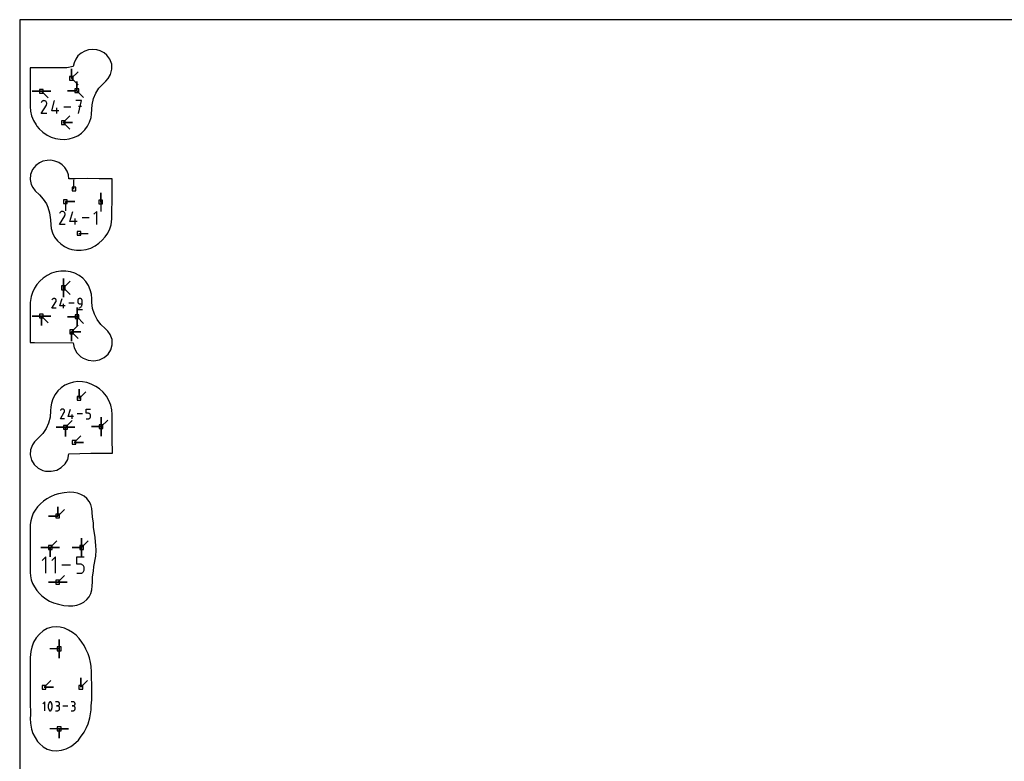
# Model space of a CAD drawing. Extents: x 0 to 600, y 0 to 900.
# Tile 56 of 56: x 0 to 150, y 787 to 900. Entities that reach past the tile are written whole.
import ezdxf

# ---------------------------------------------------------------- set-up
doc = ezdxf.new("R2010")
doc.units = 0

msp = doc.modelspace()

# ---------------------------------------------------------------- linework, layer by layer
at = {"layer": 'annotation', "color": 1}
for p, q in [((7.878694, 891.071264), (7.878694, 892.500014)), ((7.878694, 891.071264), (7.878694, 892.500014)), ((7.878694, 892.500014), (7.878694, 891.071264)), ((7.878694, 891.071264), (7.878694, 892.500014)), ((7.878694, 892.500014), (7.878694, 891.071264)), ((7.878694, 891.071264), (8.888973, 892.081542)), ((7.878694, 891.071264), (8.888973, 892.081542)), ((8.888973, 892.081542), (7.878694, 891.071264)), ((7.878694, 891.071264), (8.888973, 890.060985)), ((8.703661, 889.174354), (8.703661, 890.603104)), ((8.703661, 889.174354), (8.703661, 890.603104)), ((8.703661, 890.603104), (8.703661, 889.174354)), ((8.703661, 889.174354), (8.703661, 890.603104)), ((8.703661, 890.603104), (8.703661, 889.174354)), ((3.306875, 889.088392), (1.878125, 889.088392)), ((3.306875, 889.088392), (1.878125, 889.088392)), ((1.878125, 889.088392), (3.306875, 889.088392)), ((3.306875, 889.088392), (4.735625, 889.088392)), ((3.306875, 889.088392), (4.735625, 889.088392)), ((4.735625, 889.088392), (3.306875, 889.088392)), ((3.306875, 889.088392), (4.735625, 889.088392)), ((4.735625, 889.088392), (3.306875, 889.088392)), ((3.306875, 889.088392), (4.317154, 888.078114)), ((8.703661, 889.174354), (7.274911, 889.174354)), ((8.703661, 889.174354), (7.274911, 889.174354)), ((7.274911, 889.174354), (8.703661, 889.174354)), ((8.703661, 889.174354), (9.713939, 888.164075)), ((3.255949, 885.694858), (4.06583, 886.998662)), ((3.314735, 887.448899), (3.257187, 887.338506)), ((3.360404, 887.513658), (3.314735, 887.448899)), ((3.415196, 887.567717), (3.360404, 887.513658)), ((3.477446, 887.610643), (3.415196, 887.567717)), ((3.545487, 887.642003), (3.477446, 887.610643)), ((3.617651, 887.661364), (3.545487, 887.642003)), ((3.692274, 887.668292), (3.617651, 887.661364)), ((3.767688, 887.662356), (3.692274, 887.668292)), ((3.842227, 887.643122), (3.767688, 887.662356)), ((3.914225, 887.610157), (3.842227, 887.643122)), ((3.978619, 887.564431), (3.914225, 887.610157)), ((3.914225, 887.610157), (3.914225, 887.610157)), ((4.03246, 887.50956), (3.978619, 887.564431)), ((4.075268, 887.447226), (4.03246, 887.50956)), ((4.06583, 886.998662), (4.066798, 886.99986)), ((4.06583, 886.998662), (4.06583, 886.998662)), ((4.066798, 886.99986), (4.067727, 887.001069)), ((4.067727, 887.001069), (4.068622, 887.002297)), ((4.068622, 887.002297), (4.069489, 887.003556)), ((4.069489, 887.003556), (4.070335, 887.004856)), ((4.070335, 887.004856), (4.071166, 887.006207)), ((4.071166, 887.006207), (4.071987, 887.007619)), ((4.071987, 887.007619), (4.072805, 887.009102)), ((4.072805, 887.009102), (4.073627, 887.010667)), ((4.073627, 887.010667), (4.107067, 887.082465)), ((4.073627, 887.010667), (4.073627, 887.010667)), ((4.106565, 887.37911), (4.075268, 887.447226)), ((4.125872, 887.306894), (4.106565, 887.37911)), ((4.107067, 887.082465), (4.126602, 887.15689)), ((4.132711, 887.23226), (4.125872, 887.306894)), ((4.126602, 887.15689), (4.132711, 887.23226)), ((4.872612, 886.133601), (5.310225, 887.66834)), ((5.63992, 885.694874), (5.63992, 886.571337)), ((7.78767, 886.681607), (6.708613, 886.681607)), ((9.40505, 887.66834), (8.527473, 887.66834)), ((8.966323, 885.694874), (9.40505, 887.66834)), ((9.40505, 886.789525), (8.966323, 886.789525)), ((4.132413, 885.694858), (3.255949, 885.694858)), ((5.968377, 886.133601), (4.872612, 886.133601)), ((6.639022, 884.318142), (7.649301, 885.328421)), ((6.639022, 884.318142), (7.649301, 885.328421)), ((7.649301, 885.328421), (6.639022, 884.318142)), ((6.639022, 884.318142), (8.067772, 884.318142)), ((6.639022, 884.318142), (8.067772, 884.318142)), ((8.067772, 884.318142), (6.639022, 884.318142)), ((6.639022, 884.318142), (8.067772, 884.318142)), ((8.067772, 884.318142), (6.639022, 884.318142)), ((6.639022, 884.318142), (7.649301, 883.307863)), ((8.256788, 874.193207), (8.256788, 875.621957)), ((12.352409, 872.210135), (12.352409, 873.638885)), ((12.352409, 872.210135), (12.352409, 873.638885)), ((12.352409, 873.638885), (12.352409, 872.210135)), ((6.96, 872.283685), (8.38875, 872.283685)), ((6.96, 872.283685), (8.38875, 872.283685)), ((8.38875, 872.283685), (6.96, 872.283685)), ((6.96, 872.283685), (6.96, 870.854935)), ((12.352409, 872.210135), (12.352409, 870.781385)), ((6.044972, 868.816564), (6.854856, 870.120373)), ((6.103758, 870.570611), (6.046209, 870.460218)), ((6.149427, 870.635371), (6.103758, 870.570611)), ((6.20422, 870.68943), (6.149427, 870.635371)), ((6.26647, 870.732356), (6.20422, 870.68943)), ((6.33451, 870.763716), (6.26647, 870.732356)), ((6.406675, 870.783077), (6.33451, 870.763716)), ((6.481298, 870.790005), (6.406675, 870.783077)), ((6.556713, 870.784069), (6.481298, 870.790005)), ((6.631252, 870.764835), (6.556713, 870.784069)), ((6.70325, 870.73187), (6.631252, 870.764835)), ((6.767645, 870.686144), (6.70325, 870.73187)), ((6.70325, 870.73187), (6.70325, 870.73187)), ((6.821485, 870.631273), (6.767645, 870.686144)), ((6.864294, 870.568938), (6.821485, 870.631273)), ((6.854856, 870.120373), (6.855824, 870.121571)), ((6.854856, 870.120373), (6.854856, 870.120373)), ((6.855824, 870.121571), (6.856752, 870.12278)), ((6.856752, 870.12278), (6.857647, 870.124008)), ((6.857647, 870.124008), (6.858515, 870.125267)), ((6.858515, 870.125267), (6.859361, 870.126567)), ((6.859361, 870.126567), (6.860191, 870.127918)), ((6.860191, 870.127918), (6.861013, 870.12933)), ((6.861013, 870.12933), (6.861831, 870.130813)), ((6.861831, 870.130813), (6.862653, 870.132378)), ((6.862653, 870.132378), (6.896093, 870.204176)), ((6.862653, 870.132378), (6.862653, 870.132378)), ((6.895591, 870.500822), (6.864294, 870.568938)), ((6.914898, 870.428606), (6.895591, 870.500822)), ((6.896093, 870.204176), (6.915628, 870.278602)), ((6.921737, 870.353972), (6.914898, 870.428606)), ((6.915628, 870.278602), (6.921737, 870.353972)), ((7.66164, 869.255308), (8.099255, 870.790054)), ((11.755367, 870.790054), (11.316638, 870.351201)), ((11.755367, 868.81658), (11.755367, 870.790054)), ((6.921439, 868.816564), (6.044972, 868.816564)), ((8.757409, 869.255308), (7.66164, 869.255308)), ((8.428951, 868.81658), (8.428951, 869.693047)), ((10.576709, 869.803317), (9.497648, 869.803317)), ((9.020258, 867.439839), (10.449008, 867.439839)), ((6.661093, 859.146481), (6.661093, 860.57523)), ((6.661093, 859.146481), (6.661093, 860.57523)), ((6.661093, 860.57523), (6.661093, 859.146481)), ((6.661093, 859.146481), (6.661093, 860.57523)), ((6.661093, 860.57523), (6.661093, 859.146481)), ((6.661093, 859.146481), (6.661093, 860.57523)), ((6.661093, 860.57523), (6.661093, 859.146481)), ((6.661093, 859.146481), (7.671372, 860.156759)), ((6.661093, 859.146481), (7.671372, 860.156759)), ((7.671372, 860.156759), (6.661093, 859.146481)), ((6.661093, 859.146481), (6.661093, 857.717731)), ((6.661093, 859.146481), (6.661093, 857.717731)), ((6.661093, 857.717731), (6.661093, 859.146481)), ((6.661093, 859.146481), (6.661093, 857.717731)), ((6.661093, 857.717731), (6.661093, 859.146481)), ((6.661093, 859.146481), (7.671372, 858.136202)), ((4.911299, 856.054072), (5.517137, 857.029394)), ((4.955274, 857.366197), (4.912225, 857.283616)), ((4.989437, 857.414641), (4.955274, 857.366197)), ((5.030425, 857.45508), (4.989437, 857.414641)), ((5.076992, 857.487191), (5.030425, 857.45508)), ((5.12789, 857.51065), (5.076992, 857.487191)), ((5.181873, 857.525133), (5.12789, 857.51065)), ((5.237695, 857.530316), (5.181873, 857.525133)), ((5.294109, 857.525875), (5.237695, 857.530316)), ((5.349869, 857.511487), (5.294109, 857.525875)), ((5.403728, 857.486828), (5.349869, 857.511487)), ((5.451898, 857.452622), (5.403728, 857.486828)), ((5.403728, 857.486828), (5.403728, 857.486828)), ((5.492174, 857.411575), (5.451898, 857.452622)), ((5.524197, 857.364945), (5.492174, 857.411575)), ((5.517137, 857.029394), (5.517861, 857.03029)), ((5.517137, 857.029394), (5.517137, 857.029394)), ((5.517861, 857.03029), (5.518556, 857.031194)), ((5.518556, 857.031194), (5.519225, 857.032113)), ((5.519225, 857.032113), (5.519874, 857.033055)), ((5.519874, 857.033055), (5.520507, 857.034027)), ((5.520507, 857.034027), (5.521128, 857.035038)), ((5.521128, 857.035038), (5.521743, 857.036094)), ((5.521743, 857.036094), (5.522355, 857.037204)), ((5.522355, 857.037204), (5.522969, 857.038374)), ((5.522969, 857.038374), (5.547984, 857.092083)), ((5.522969, 857.038374), (5.522969, 857.038374)), ((5.547609, 857.313991), (5.524197, 857.364945)), ((5.562052, 857.259969), (5.547609, 857.313991)), ((5.547984, 857.092083), (5.562598, 857.147757)), ((5.567167, 857.204139), (5.562052, 857.259969)), ((5.562598, 857.147757), (5.567167, 857.204139)), ((6.120656, 856.382278), (6.448016, 857.530352)), ((6.694647, 856.054084), (6.694647, 856.70973)), ((8.301289, 856.792218), (7.494092, 856.792218)), ((8.859951, 857.261042), (8.854658, 857.202066)), ((8.854658, 857.202066), (8.854658, 857.037923)), ((8.854658, 857.037923), (8.854658, 857.037923)), ((8.854658, 857.037923), (8.859951, 856.978951)), ((8.875207, 857.316563), (8.859951, 857.261042)), ((8.859951, 856.978951), (8.875207, 856.923438)), ((8.899491, 857.367701), (8.875207, 857.316563)), ((8.875207, 856.923438), (8.899491, 856.872313)), ((8.931869, 857.413523), (8.899491, 857.367701)), ((8.899491, 856.872313), (8.931869, 856.826505)), ((8.971408, 857.4531), (8.931869, 857.413523)), ((8.931869, 856.826505), (8.971408, 856.786943)), ((9.017172, 857.485502), (8.971408, 857.4531)), ((8.971408, 856.786943), (9.017172, 856.754556)), ((9.068229, 857.509799), (9.017172, 857.485502)), ((9.017172, 856.754556), (9.068229, 856.730272)), ((9.123643, 857.525058), (9.068229, 857.509799)), ((9.068229, 856.730272), (9.123643, 856.71502)), ((9.182481, 857.530352), (9.123643, 857.525058)), ((9.123643, 856.71502), (9.182481, 856.70973)), ((9.241441, 857.525058), (9.182481, 857.530352)), ((9.182481, 857.530352), (9.182481, 857.530352)), ((9.182481, 856.70973), (9.510304, 856.70973)), ((9.29692, 857.509799), (9.241441, 857.525058)), ((9.347996, 857.485502), (9.29692, 857.509799)), ((9.393745, 857.4531), (9.347996, 857.485502)), ((9.433246, 857.413523), (9.393745, 857.4531)), ((9.465575, 857.367701), (9.433246, 857.413523)), ((9.447648, 856.423921), (9.481864, 856.514525)), ((9.489809, 857.316563), (9.465575, 857.367701)), ((9.481864, 856.514525), (9.503046, 856.610195)), ((9.505026, 857.261042), (9.489809, 857.316563)), ((9.503046, 856.610195), (9.510304, 856.70973)), ((9.510304, 857.202066), (9.505026, 857.261042)), ((9.510304, 856.70973), (9.510304, 857.202066)), ((9.510304, 857.202066), (9.510304, 857.202066)), ((5.566945, 856.054072), (4.911299, 856.054072)), ((6.940352, 856.382278), (6.120656, 856.382278)), ((8.732704, 854.749834), (8.732704, 856.178584)), ((8.732704, 854.749834), (8.732704, 856.178584)), ((8.732704, 856.178584), (8.732704, 854.749834)), ((8.732704, 854.749834), (8.732704, 856.178584)), ((8.732704, 856.178584), (8.732704, 854.749834)), ((8.732704, 854.749834), (8.732704, 856.178584)), ((8.732704, 856.178584), (8.732704, 854.749834)), ((8.813692, 855.869551), (9.551826, 855.869551)), ((9.018431, 856.054084), (9.112178, 856.089019)), ((9.018431, 856.054084), (9.018431, 856.054084)), ((9.112178, 856.089019), (9.198227, 856.13624)), ((9.198227, 856.13624), (9.275688, 856.194544)), ((9.275688, 856.194544), (9.343671, 856.262728)), ((9.343671, 856.262728), (9.401288, 856.339588)), ((9.401288, 856.339588), (9.447648, 856.423921)), ((3.311522, 854.845121), (1.882772, 854.845121)), ((3.311522, 854.845121), (1.882772, 854.845121)), ((1.882772, 854.845121), (3.311522, 854.845121)), ((3.311522, 854.845121), (4.740272, 854.845121)), ((3.311522, 854.845121), (4.740272, 854.845121)), ((4.740272, 854.845121), (3.311522, 854.845121)), ((3.311522, 854.845121), (3.311522, 853.416371)), ((3.311522, 854.845121), (4.740272, 854.845121)), ((4.740272, 854.845121), (3.311522, 854.845121)), ((3.311522, 854.845121), (3.311522, 853.416371)), ((3.311522, 853.416371), (3.311522, 854.845121)), ((3.311522, 854.845121), (4.740272, 854.845121)), ((4.740272, 854.845121), (3.311522, 854.845121)), ((3.311522, 854.845121), (3.311522, 853.416371)), ((3.311522, 853.416371), (3.311522, 854.845121)), ((3.311522, 854.845121), (4.321801, 853.834842)), ((8.732704, 854.749834), (7.303954, 854.749834)), ((8.732704, 854.749834), (7.303954, 854.749834)), ((7.303954, 854.749834), (8.732704, 854.749834)), ((8.732704, 854.749834), (8.732704, 853.321084)), ((8.732704, 854.749834), (8.732704, 853.321084)), ((8.732704, 853.321084), (8.732704, 854.749834)), ((8.732704, 854.749834), (8.732704, 853.321084)), ((8.732704, 853.321084), (8.732704, 854.749834)), ((8.732704, 854.749834), (9.742983, 853.739555)), ((7.899736, 852.442344), (8.910014, 853.452623)), ((7.899736, 852.442344), (8.910014, 853.452623)), ((8.910014, 853.452623), (7.899736, 852.442344)), ((7.899736, 852.442344), (9.328486, 852.442344)), ((7.899736, 852.442344), (9.328486, 852.442344)), ((9.328486, 852.442344), (7.899736, 852.442344)), ((7.899736, 852.442344), (7.899736, 851.013594)), ((7.899736, 852.442344), (9.328486, 852.442344)), ((9.328486, 852.442344), (7.899736, 852.442344)), ((7.899736, 852.442344), (7.899736, 851.013594)), ((7.899736, 851.013594), (7.899736, 852.442344)), ((7.899736, 852.442344), (9.328486, 852.442344)), ((9.328486, 852.442344), (7.899736, 852.442344)), ((7.899736, 852.442344), (7.899736, 851.013594)), ((7.899736, 851.013594), (7.899736, 852.442344)), ((7.899736, 852.442344), (8.910014, 851.432065)), ((9.042389, 842.303705), (9.042389, 843.732455)), ((9.042389, 842.303705), (9.042389, 843.732455)), ((9.042389, 843.732455), (9.042389, 842.303705)), ((9.042389, 842.303705), (10.052667, 843.313984)), ((6.192828, 839.211301), (6.798666, 840.186622)), ((6.236803, 840.523425), (6.193754, 840.440844)), ((6.270966, 840.571868), (6.236803, 840.523425)), ((6.311954, 840.612308), (6.270966, 840.571868)), ((6.358521, 840.644419), (6.311954, 840.612308)), ((6.409419, 840.667877), (6.358521, 840.644419)), ((6.463402, 840.68236), (6.409419, 840.667877)), ((6.519224, 840.687543), (6.463402, 840.68236)), ((6.575638, 840.683103), (6.519224, 840.687543)), ((6.631398, 840.668715), (6.575638, 840.683103)), ((6.685256, 840.644055), (6.631398, 840.668715)), ((6.733427, 840.609849), (6.685256, 840.644055)), ((6.685256, 840.644055), (6.685256, 840.644055)), ((6.773703, 840.568803), (6.733427, 840.609849)), ((6.805726, 840.522173), (6.773703, 840.568803)), ((6.798666, 840.186622), (6.79939, 840.187518)), ((6.798666, 840.186622), (6.798666, 840.186622)), ((6.79939, 840.187518), (6.800085, 840.188422)), ((6.800085, 840.188422), (6.800754, 840.189341)), ((6.800754, 840.189341), (6.801403, 840.190283)), ((6.801403, 840.190283), (6.802036, 840.191255)), ((6.802036, 840.191255), (6.802657, 840.192266)), ((6.802657, 840.192266), (6.803272, 840.193322)), ((6.803272, 840.193322), (6.803884, 840.194432)), ((6.803884, 840.194432), (6.804498, 840.195602)), ((6.804498, 840.195602), (6.829513, 840.249311)), ((6.804498, 840.195602), (6.804498, 840.195602)), ((6.829138, 840.471219), (6.805726, 840.522173)), ((6.843581, 840.417197), (6.829138, 840.471219)), ((6.829513, 840.249311), (6.844126, 840.304985)), ((6.848696, 840.361367), (6.843581, 840.417197)), ((6.844126, 840.304985), (6.848696, 840.361367)), ((7.402185, 839.539506), (7.729544, 840.687579)), ((10.136276, 840.030175), (10.136276, 840.687579)), ((10.136276, 840.687579), (10.791921, 840.687579)), ((10.464099, 840.030175), (10.136276, 840.030175)), ((10.522961, 840.024914), (10.464099, 840.030175)), ((10.578388, 840.009739), (10.522961, 840.024914)), ((10.629448, 839.985566), (10.578388, 840.009739)), ((6.848473, 839.211301), (6.192828, 839.211301)), ((6.983146, 837.915698), (7.993424, 838.925977)), ((8.22188, 839.539506), (7.402185, 839.539506)), ((7.976175, 839.211313), (7.976175, 839.866958)), ((9.582815, 839.949446), (8.775618, 839.949446)), ((10.136276, 839.211313), (10.464099, 839.211313)), ((10.464099, 839.211313), (10.522936, 839.216604)), ((10.464099, 839.211313), (10.464099, 839.211313)), ((10.522936, 839.216604), (10.578351, 839.231855)), ((10.578351, 839.231855), (10.629407, 839.256139)), ((10.629407, 839.256139), (10.675172, 839.288526)), ((10.67521, 839.95331), (10.629448, 839.985566)), ((10.675172, 839.288526), (10.71471, 839.328088)), ((10.714741, 839.913886), (10.67521, 839.95331)), ((10.71471, 839.328088), (10.747089, 839.373896)), ((10.747109, 839.86821), (10.714741, 839.913886)), ((10.747089, 839.373896), (10.771373, 839.425021)), ((10.771384, 839.817196), (10.747109, 839.86821)), ((10.771373, 839.425021), (10.786628, 839.480534)), ((10.786631, 839.761759), (10.771384, 839.817196)), ((10.786628, 839.480534), (10.791921, 839.539506)), ((10.791921, 839.702816), (10.786631, 839.761759)), ((10.791921, 839.539506), (10.791921, 839.702816)), ((10.791921, 839.702816), (10.791921, 839.702816)), ((12.392151, 838.003094), (12.392151, 839.431844)), ((12.392151, 838.003094), (12.392151, 839.431844)), ((12.392151, 839.431844), (12.392151, 838.003094)), ((12.392151, 838.003094), (12.392151, 839.431844)), ((12.392151, 839.431844), (12.392151, 838.003094)), ((12.392151, 838.003094), (12.392151, 839.431844)), ((12.392151, 839.431844), (12.392151, 838.003094)), ((12.392151, 838.003094), (13.402429, 839.013373)), ((6.983146, 837.915698), (5.554396, 837.915698)), ((6.983146, 837.915698), (5.554396, 837.915698)), ((5.554396, 837.915698), (6.983146, 837.915698)), ((6.983146, 837.915698), (8.411896, 837.915698)), ((6.983146, 837.915698), (8.411896, 837.915698)), ((8.411896, 837.915698), (6.983146, 837.915698)), ((6.983146, 837.915698), (6.983146, 836.486948)), ((6.983146, 837.915698), (8.411896, 837.915698)), ((8.411896, 837.915698), (6.983146, 837.915698)), ((6.983146, 837.915698), (6.983146, 836.486948)), ((6.983146, 836.486948), (6.983146, 837.915698)), ((6.983146, 837.915698), (8.411896, 837.915698)), ((8.411896, 837.915698), (6.983146, 837.915698)), ((6.983146, 837.915698), (6.983146, 836.486948)), ((6.983146, 836.486948), (6.983146, 837.915698)), ((12.392151, 838.003094), (10.963401, 838.003094)), ((12.392151, 838.003094), (10.963401, 838.003094)), ((10.963401, 838.003094), (12.392151, 838.003094)), ((12.392151, 838.003094), (12.392151, 836.574344)), ((12.392151, 838.003094), (12.392151, 836.574344)), ((12.392151, 836.574344), (12.392151, 838.003094)), ((12.392151, 838.003094), (12.392151, 836.574344)), ((12.392151, 836.574344), (12.392151, 838.003094)), ((8.279915, 835.599471), (9.290194, 836.609749)), ((8.279915, 835.599471), (9.708665, 835.599471)), ((8.279915, 835.599471), (9.708665, 835.599471)), ((9.708665, 835.599471), (8.279915, 835.599471)), ((5.801873, 824.379785), (5.801873, 825.808535)), ((5.801873, 824.379785), (5.801873, 825.808535)), ((5.801873, 825.808535), (5.801873, 824.379785)), ((5.801873, 824.379785), (5.801873, 825.808535)), ((5.801873, 825.808535), (5.801873, 824.379785)), ((5.801873, 824.379785), (6.812152, 825.390064)), ((5.801873, 824.379785), (4.373123, 824.379785)), ((5.801873, 824.379785), (4.373123, 824.379785)), ((4.373123, 824.379785), (5.801873, 824.379785)), ((4.659822, 819.588542), (5.670101, 820.59882)), ((9.439178, 819.588304), (9.439178, 821.017054)), ((9.439178, 819.588304), (9.439178, 821.017054)), ((9.439178, 821.017054), (9.439178, 819.588304)), ((9.439178, 819.588304), (9.439178, 821.017054)), ((9.439178, 821.017054), (9.439178, 819.588304)), ((9.439178, 819.588304), (9.439178, 821.017054)), ((9.439178, 821.017054), (9.439178, 819.588304)), ((9.439178, 819.588304), (10.449456, 820.598582)), ((4.659822, 819.588542), (3.231072, 819.588542)), ((4.659822, 819.588542), (3.231072, 819.588542)), ((3.231072, 819.588542), (4.659822, 819.588542)), ((4.659822, 819.588542), (6.088572, 819.588542)), ((4.659822, 819.588542), (6.088572, 819.588542)), ((6.088572, 819.588542), (4.659822, 819.588542)), ((4.659822, 819.588542), (4.659822, 818.159792)), ((4.659822, 819.588542), (6.088572, 819.588542)), ((6.088572, 819.588542), (4.659822, 819.588542)), ((4.659822, 819.588542), (4.659822, 818.159792)), ((4.659822, 818.159792), (4.659822, 819.588542)), ((4.659822, 819.588542), (6.088572, 819.588542)), ((6.088572, 819.588542), (4.659822, 819.588542)), ((4.659822, 819.588542), (4.659822, 818.159792)), ((4.659822, 818.159792), (4.659822, 819.588542)), ((9.439178, 819.588304), (8.010428, 819.588304)), ((9.439178, 819.588304), (8.010428, 819.588304)), ((8.010428, 819.588304), (9.439178, 819.588304)), ((9.439178, 819.588304), (9.439177, 818.159554)), ((9.439178, 819.588304), (9.439177, 818.159554)), ((9.439177, 818.159554), (9.439178, 819.588304)), ((9.439178, 819.588304), (9.439177, 818.159554)), ((9.439177, 818.159554), (9.439178, 819.588304)), ((3.969394, 818.160354), (3.41435, 817.605153)), ((3.969394, 815.663673), (3.969394, 818.160354)), ((5.460694, 818.160354), (4.90565, 817.605153)), ((5.460694, 815.663673), (5.460694, 818.160354)), ((8.698269, 817.048543), (8.698269, 818.160354)), ((8.698269, 818.160354), (9.807105, 818.160354)), ((7.762248, 816.912013), (6.397106, 816.912013)), ((9.252687, 817.048543), (8.698269, 817.048543)), ((9.352235, 817.039645), (9.252687, 817.048543)), ((9.445975, 817.013981), (9.352235, 817.039645)), ((9.532329, 816.973099), (9.445975, 817.013981)), ((9.609721, 816.918548), (9.532329, 816.973099)), ((9.676577, 816.851874), (9.609721, 816.918548)), ((9.731319, 816.774625), (9.676577, 816.851874)), ((9.731284, 815.938635), (9.772353, 816.025098)), ((9.772371, 816.68835), (9.731319, 816.774625)), ((9.772353, 816.025098), (9.798154, 816.118982)), ((9.798159, 816.594595), (9.772371, 816.68835)), ((9.798154, 816.118982), (9.807105, 816.218717)), ((9.807105, 816.494908), (9.798159, 816.594595)), ((9.807105, 816.218717), (9.807105, 816.494908)), ((9.807105, 816.494908), (9.807105, 816.494908)), ((5.801873, 814.311869), (6.812152, 815.322148)), ((8.698269, 815.663673), (9.252687, 815.663673)), ((9.252687, 815.663673), (9.352194, 815.67262)), ((9.252687, 815.663673), (9.252687, 815.663673)), ((9.352194, 815.67262), (9.445911, 815.698413)), ((9.445911, 815.698413), (9.532259, 815.739482)), ((9.532259, 815.739482), (9.609657, 815.794256)), ((9.609657, 815.794256), (9.676525, 815.861164)), ((9.676525, 815.861164), (9.731284, 815.938635)), ((5.801873, 814.311869), (4.373123, 814.311869)), ((5.801873, 814.311869), (4.373123, 814.311869)), ((4.373123, 814.311869), (5.801873, 814.311869)), ((5.801873, 814.311869), (7.230623, 814.311869)), ((5.801873, 814.311869), (7.230623, 814.311869)), ((7.230623, 814.311869), (5.801873, 814.311869)), ((5.801873, 814.311869), (7.230623, 814.311869)), ((7.230623, 814.311869), (5.801873, 814.311869)), ((6.019639, 804.148378), (6.019639, 805.577128)), ((6.019639, 804.148378), (6.019639, 805.577128)), ((6.019639, 805.577128), (6.019639, 804.148378)), ((6.019639, 804.148378), (6.019639, 805.577128)), ((6.019639, 805.577128), (6.019639, 804.148378)), ((6.019639, 804.148378), (4.590889, 804.148378)), ((6.019639, 804.148378), (6.019638, 802.719629)), ((6.019639, 804.148378), (6.019638, 802.719629)), ((6.019638, 802.719629), (6.019639, 804.148378)), ((9.320284, 798.294005), (9.320284, 799.722755)), ((9.320284, 798.294005), (9.320284, 799.722755)), ((9.320284, 799.722755), (9.320284, 798.294005)), ((3.716698, 798.294005), (4.726977, 799.304284)), ((3.716698, 798.294005), (5.145448, 798.294005)), ((3.716698, 798.294005), (5.145448, 798.294005)), ((5.145448, 798.294005), (3.716698, 798.294005)), ((9.320284, 798.294005), (10.330563, 799.304284)), ((3.837809, 796.078032), (3.535219, 795.775357)), ((3.837809, 794.716933), (3.837809, 796.078032)), ((4.361325, 795.592501), (4.348281, 795.462151)), ((4.348281, 795.462151), (4.348281, 795.331263)), ((4.348281, 795.331263), (4.361325, 795.200843)), ((4.387412, 795.721306), (4.361325, 795.592501)), ((4.361325, 795.200843), (4.387412, 795.071898)), ((4.426544, 795.84756), (4.387412, 795.721306)), ((4.387412, 795.071898), (4.426544, 794.945436)), ((4.478719, 795.970255), (4.426544, 795.84756)), ((4.496289, 795.999474), (4.478719, 795.970255)), ((4.478719, 795.970255), (4.478719, 795.970255)), ((4.518186, 796.024373), (4.496289, 795.999474)), ((4.543685, 796.044712), (4.518186, 796.024373)), ((4.57206, 796.06025), (4.543685, 796.044712)), ((4.602588, 796.070746), (4.57206, 796.06025)), ((4.634542, 796.075959), (4.602588, 796.070746)), ((4.667198, 796.075648), (4.634542, 796.075959)), ((4.699831, 796.069572), (4.667198, 796.075648)), ((4.731716, 796.05749), (4.699831, 796.069572)), ((4.743922, 796.051076), (4.731716, 796.05749)), ((4.731716, 796.05749), (4.731716, 796.05749)), ((4.755635, 796.043708), (4.743922, 796.051076)), ((4.766798, 796.035446), (4.755635, 796.043708)), ((4.777354, 796.026346), (4.766798, 796.035446)), ((4.787246, 796.016469), (4.777354, 796.026346)), ((4.796417, 796.005871), (4.787246, 796.016469)), ((4.80481, 795.994612), (4.796417, 796.005871)), ((4.812369, 795.982749), (4.80481, 795.994612)), ((4.819036, 795.970341), (4.812369, 795.982749)), ((4.871464, 795.847392), (4.819036, 795.970341)), ((4.819036, 795.970341), (4.819036, 795.970341)), ((4.910785, 795.720949), (4.871464, 795.847392)), ((4.871464, 794.945269), (4.910785, 795.071541)), ((4.936999, 795.592017), (4.910785, 795.720949)), ((4.910785, 795.071541), (4.936999, 795.200359)), ((4.950106, 795.461604), (4.936999, 795.592017)), ((4.936999, 795.200359), (4.950106, 795.330716)), ((4.950106, 795.330716), (4.950106, 795.461604)), ((5.762664, 796.076453), (5.460416, 796.076453)), ((5.762664, 795.471957), (5.611327, 795.471957)), ((5.611327, 795.471957), (5.762664, 795.471957)), ((5.817024, 796.071574), (5.762664, 796.076453)), ((5.762664, 795.471957), (5.817024, 795.476837)), ((5.817024, 795.467077), (5.762664, 795.471957)), ((5.762664, 795.471957), (5.762664, 795.471957)), ((5.868175, 796.057513), (5.817024, 796.071574)), ((5.817024, 795.476837), (5.868175, 795.490906)), ((5.868175, 795.453016), (5.817024, 795.467077)), ((5.915266, 796.035134), (5.868175, 796.057513)), ((5.868175, 795.490906), (5.915266, 795.513307)), ((5.915266, 795.430638), (5.868175, 795.453016)), ((5.957447, 796.005303), (5.915266, 796.035134)), ((5.915266, 795.513307), (5.957447, 795.543181)), ((5.957447, 795.400807), (5.915266, 795.430638)), ((5.993866, 795.968885), (5.957447, 796.005303)), ((5.957447, 795.543181), (5.993866, 795.579671)), ((5.993866, 795.364388), (5.957447, 795.400807)), ((6.023673, 795.926744), (5.993866, 795.968885)), ((5.993866, 795.579671), (6.023673, 795.621919)), ((6.023673, 795.322247), (5.993866, 795.364388)), ((6.046017, 795.879745), (6.023673, 795.926744)), ((6.023673, 795.621919), (6.046017, 795.669067)), ((6.046017, 795.275248), (6.023673, 795.322247)), ((6.060047, 795.828752), (6.046017, 795.879745)), ((6.046017, 795.669067), (6.060047, 795.720257)), ((6.060047, 795.224256), (6.046017, 795.275248)), ((6.064913, 795.774632), (6.060047, 795.828752)), ((6.060047, 795.720257), (6.064913, 795.774632)), ((6.064913, 795.170135), (6.060047, 795.224256)), ((6.060047, 794.964654), (6.064913, 795.018797)), ((6.064913, 795.774632), (6.064913, 795.774632)), ((6.064913, 795.018797), (6.064913, 795.170135)), ((6.064913, 795.170135), (6.064913, 795.170135)), ((7.319679, 795.397483), (6.575453, 795.397483)), ((8.132211, 796.076453), (7.829963, 796.076453)), ((8.132211, 795.471957), (7.980874, 795.471957)), ((7.980874, 795.471957), (8.132211, 795.471957)), ((8.186571, 796.071574), (8.132211, 796.076453)), ((8.132211, 795.471957), (8.186571, 795.476837)), ((8.186571, 795.467077), (8.132211, 795.471957)), ((8.132211, 795.471957), (8.132211, 795.471957)), ((8.237722, 796.057513), (8.186571, 796.071574)), ((8.186571, 795.476837), (8.237722, 795.490906)), ((8.237722, 795.453016), (8.186571, 795.467077)), ((8.284813, 796.035134), (8.237722, 796.057513)), ((8.237722, 795.490906), (8.284813, 795.513307)), ((8.284813, 795.430638), (8.237722, 795.453016)), ((8.326994, 796.005303), (8.284813, 796.035134)), ((8.284813, 795.513307), (8.326994, 795.543181)), ((8.326994, 795.400807), (8.284813, 795.430638)), ((8.363413, 795.968885), (8.326994, 796.005303)), ((8.326994, 795.543181), (8.363413, 795.579671)), ((8.363413, 795.364388), (8.326994, 795.400807)), ((8.39322, 795.926744), (8.363413, 795.968885)), ((8.363413, 795.579671), (8.39322, 795.621919)), ((8.39322, 795.322247), (8.363413, 795.364388)), ((8.415564, 795.879745), (8.39322, 795.926744)), ((8.39322, 795.621919), (8.415564, 795.669067)), ((8.415564, 795.275248), (8.39322, 795.322247)), ((8.429594, 795.828752), (8.415564, 795.879745)), ((8.415564, 795.669067), (8.429594, 795.720257)), ((8.429594, 795.224256), (8.415564, 795.275248)), ((8.43446, 795.774632), (8.429594, 795.828752)), ((8.429594, 795.720257), (8.43446, 795.774632)), ((8.43446, 795.170135), (8.429594, 795.224256)), ((8.429594, 794.964654), (8.43446, 795.018797)), ((8.43446, 795.774632), (8.43446, 795.774632)), ((8.43446, 795.018797), (8.43446, 795.170135)), ((8.43446, 795.170135), (8.43446, 795.170135)), ((4.426544, 794.945436), (4.478719, 794.822463)), ((4.478719, 794.822463), (4.478719, 794.822463)), ((4.478719, 794.822463), (4.485362, 794.810079)), ((4.485362, 794.810079), (4.492865, 794.798275)), ((4.492865, 794.798275), (4.501196, 794.787087)), ((4.501196, 794.787087), (4.510324, 794.77655)), ((4.510324, 794.77655), (4.520217, 794.7667)), ((4.520217, 794.7667), (4.530843, 794.757572)), ((4.530843, 794.757572), (4.542172, 794.749204)), ((4.542172, 794.749204), (4.55417, 794.74163)), ((4.55417, 794.74163), (4.566807, 794.734886)), ((4.566807, 794.734886), (4.566807, 794.734886)), ((4.566807, 794.734886), (4.598441, 794.723061)), ((4.598441, 794.723061), (4.630884, 794.717186)), ((4.630884, 794.717186), (4.663402, 794.717022)), ((4.663402, 794.717022), (4.695264, 794.722329)), ((4.695264, 794.722329), (4.725734, 794.732867)), ((4.725734, 794.732867), (4.75408, 794.748398)), ((4.75408, 794.748398), (4.779568, 794.768682)), ((4.779568, 794.768682), (4.801464, 794.793478)), ((4.801464, 794.793478), (4.819036, 794.822548)), ((4.819036, 794.822548), (4.871464, 794.945269)), ((4.819036, 794.822548), (4.819036, 794.822548)), ((5.460416, 794.716976), (5.762664, 794.716976)), ((5.762664, 794.716976), (5.817024, 794.721852)), ((5.762664, 794.716976), (5.762664, 794.716976)), ((5.817024, 794.721852), (5.868175, 794.735906)), ((5.868175, 794.735906), (5.915266, 794.758276)), ((5.915266, 794.758276), (5.957447, 794.788098)), ((5.957447, 794.788098), (5.993866, 794.824509)), ((5.993866, 794.824509), (6.023673, 794.866647)), ((6.023673, 794.866647), (6.046017, 794.91365)), ((6.046017, 794.91365), (6.060047, 794.964654)), ((7.829963, 794.716976), (8.132211, 794.716976)), ((8.132211, 794.716976), (8.186571, 794.721852)), ((8.132211, 794.716976), (8.132211, 794.716976)), ((8.186571, 794.721852), (8.237722, 794.735906)), ((8.237722, 794.735906), (8.284813, 794.758276)), ((8.284813, 794.758276), (8.326994, 794.788098)), ((8.326994, 794.788098), (8.363413, 794.824509)), ((8.363413, 794.824509), (8.39322, 794.866647)), ((8.39322, 794.866647), (8.415564, 794.91365)), ((8.415564, 794.91365), (8.429594, 794.964654)), ((6.019639, 791.963564), (4.590889, 791.963564)), ((6.019639, 791.963564), (6.019638, 790.534814)), ((6.019639, 791.963564), (6.019638, 790.534814)), ((6.019638, 790.534814), (6.019639, 791.963564)), ((6.019639, 791.963564), (7.448389, 791.963564)), ((6.019639, 791.963564), (7.448389, 791.963564)), ((7.448389, 791.963564), (6.019639, 791.963564)), ((6.019639, 791.963564), (7.448389, 791.963564)), ((7.448389, 791.963564), (6.019639, 791.963564))]:
    msp.add_line(p, q, dxfattribs=at)
at = {"layer": 'boundary', "color": 5}
for p, q in [((8.529209, 894.003213), (8.278319, 893.413396)), ((8.881277, 894.472224), (8.529209, 894.003213)), ((9.354908, 894.899236), (8.881277, 894.472224)), ((9.911019, 895.201013), (9.354908, 894.899236)), ((10.499003, 895.396001), (9.911019, 895.201013)), ((11.162766, 895.458793), (10.499003, 895.396001)), ((11.741943, 895.40756), (11.162766, 895.458793)), ((12.267695, 895.249228), (11.741943, 895.40756)), ((12.884634, 894.932282), (12.267695, 895.249228)), ((13.275324, 894.601838), (12.884634, 894.932282)), ((13.749061, 893.968271), (13.275324, 894.601838)), ((3.024902, 892.651775), (1.591297, 892.645827)), ((1.591297, 892.645827), (1.592552, 890.481968)), ((3.534835, 892.653985), (3.024902, 892.651775)), ((5.786149, 892.64274), (3.534835, 892.653985)), ((7.204087, 892.651091), (5.786149, 892.64274)), ((8.165793, 892.87636), (7.204087, 892.651091)), ((8.278319, 893.413396), (8.165793, 892.87636)), ((14.019948, 893.228879), (13.749061, 893.968271)), ((14.058315, 892.439677), (14.019948, 893.228879)), ((13.146097, 890.656475), (13.500528, 891.054626)), ((13.500528, 891.054626), (13.853032, 891.664535)), ((13.853032, 891.664535), (14.058315, 892.439677)), ((1.592552, 890.481968), (1.5875, 886.781413)), ((11.595323, 888.801725), (12.067587, 889.545319)), ((12.067587, 889.545319), (12.65277, 890.20043)), ((12.65277, 890.20043), (13.146097, 890.656475)), ((11.252171, 887.984905), (11.595323, 888.801725)), ((1.5875, 886.781413), (1.644138, 886.052856)), ((10.990503, 886.381559), (11.045848, 887.0486)), ((11.045848, 887.0486), (11.252171, 887.984905)), ((1.644138, 886.052856), (1.815755, 885.331127)), ((1.815755, 885.331127), (2.098396, 884.634567)), ((10.652775, 884.396249), (10.864226, 885.088604)), ((10.864226, 885.088604), (10.937277, 885.593644)), ((10.937277, 885.593644), (10.990503, 886.381559)), ((2.098396, 884.634567), (2.485137, 883.980452)), ((2.485137, 883.980452), (2.631689, 883.797095)), ((2.631689, 883.797095), (2.966436, 883.385087)), ((9.915821, 883.196227), (10.33291, 883.76072)), ((10.33291, 883.76072), (10.652775, 884.396249)), ((2.966436, 883.385087), (3.530274, 882.863389)), ((3.530274, 882.863389), (4.162793, 882.428211)), ((4.162793, 882.428211), (4.813687, 882.109008)), ((4.813687, 882.109008), (5.478423, 881.894319)), ((7.554652, 881.843024), (8.218626, 882.032649)), ((8.218626, 882.032649), (8.843872, 882.324444)), ((8.843872, 882.324444), (9.414684, 882.714429)), ((9.414684, 882.714429), (9.915821, 883.196227)), ((5.478423, 881.894319), (6.169042, 881.77483)), ((6.169042, 881.77483), (6.866827, 881.757191)), ((6.866827, 881.757191), (7.554652, 881.843024)), ((2.455067, 877.799831), (1.951346, 877.173493)), ((3.025118, 878.200764), (2.455067, 877.799831)), ((3.513619, 878.421704), (3.025118, 878.200764)), ((4.179924, 878.562649), (3.513619, 878.421704)), ((4.749264, 878.577977), (4.179924, 878.562649)), ((5.342329, 878.465841), (4.749264, 878.577977)), ((5.948414, 878.235905), (5.342329, 878.465841)), ((6.474624, 877.882636), (5.948414, 878.235905)), ((6.901595, 877.459565), (6.474624, 877.882636)), ((1.653594, 876.437998), (1.5875, 875.651638)), ((1.951346, 877.173493), (1.653594, 876.437998)), ((7.234579, 876.911908), (6.901595, 877.459565)), ((7.429835, 876.383526), (7.234579, 876.911908)), ((7.493265, 875.77081), (7.429835, 876.383526)), ((1.5875, 875.651638), (1.763132, 874.87755)), ((1.763132, 874.87755), (1.994746, 874.424002)), ((8.455236, 875.772602), (7.493265, 875.77081)), ((10.256938, 875.810597), (8.455236, 875.772602)), ((12.124479, 875.775749), (10.256938, 875.810597)), ((12.997207, 875.774968), (12.124479, 875.775749)), ((14.067988, 875.767569), (12.997207, 875.774968)), ((14.066724, 873.603858), (14.067988, 875.767569)), ((1.994746, 874.424002), (2.359936, 873.949868)), ((2.359936, 873.949868), (3.006438, 873.322268)), ((3.006438, 873.322268), (3.59154, 872.667273)), ((14.053389, 869.656971), (14.066724, 873.603858)), ((3.59154, 872.667273), (4.06386, 871.923636)), ((4.06386, 871.923636), (4.299384, 871.449481)), ((4.299384, 871.449481), (4.563665, 870.571532)), ((4.563665, 870.571532), (4.683013, 869.511513)), ((4.683013, 869.511513), (4.741628, 868.727199)), ((4.741628, 868.727199), (4.795083, 868.210363)), ((13.708308, 868.115528), (13.919642, 868.766385)), ((13.919642, 868.766385), (14.053389, 869.656971)), ((4.795083, 868.210363), (5.006507, 867.51799)), ((5.006507, 867.51799), (5.326385, 866.882463)), ((13.027604, 866.918834), (13.4087, 867.496017)), ((13.4087, 867.496017), (13.708308, 868.115528)), ((5.326385, 866.882463), (5.743457, 866.317969)), ((5.743457, 866.317969), (6.244611, 865.836171)), ((6.244611, 865.836171), (6.815414, 865.446185)), ((10.817602, 865.217411), (11.473698, 865.538489)), ((11.473698, 865.538489), (12.051385, 865.930907)), ((12.051385, 865.930907), (12.572411, 866.393968)), ((12.572411, 866.393968), (13.027604, 866.918834)), ((6.815414, 865.446185), (7.44064, 865.154391)), ((7.44064, 865.154391), (7.923362, 864.995376)), ((7.923362, 864.995376), (8.637992, 864.880357)), ((8.637992, 864.880357), (9.373746, 864.879684)), ((9.373746, 864.879684), (10.106432, 864.993318)), ((10.106432, 864.993318), (10.817602, 865.217411)), ((4.173744, 861.037496), (3.592857, 860.639529)), ((4.84943, 861.366298), (4.173744, 861.037496)), ((5.561215, 861.58985), (4.84943, 861.366298)), ((6.288624, 861.70258), (5.561215, 861.58985)), ((7.018731, 861.702466), (6.288624, 861.70258)), ((7.733859, 861.588564), (7.018731, 861.702466)), ((8.413335, 861.363699), (7.733859, 861.588564)), ((9.040375, 861.03366), (8.413335, 861.363699)), ((9.59954, 860.606822), (9.040375, 861.03366)), ((2.625841, 859.651014), (2.248708, 859.075007)), ((3.076545, 860.175627), (2.625841, 859.651014)), ((3.592857, 860.639529), (3.076545, 860.175627)), ((10.07715, 860.093923), (9.59954, 860.606822)), ((10.461562, 859.507806), (10.07715, 860.093923)), ((10.743484, 858.863043), (10.461562, 859.507806)), ((1.952424, 858.457527), (1.743496, 857.808911)), ((2.248708, 859.075007), (1.952424, 858.457527)), ((10.91617, 858.175597), (10.743484, 858.863043)), ((10.975231, 857.466193), (10.91617, 858.175597)), ((1.612038, 856.932208), (1.59305, 852.979722)), ((1.743496, 857.808911), (1.612038, 856.932208)), ((11.003148, 856.917904), (10.975231, 857.466193)), ((11.110408, 856.014262), (11.003148, 856.917904)), ((11.377401, 855.138622), (11.110408, 856.014262)), ((11.797494, 854.316386), (11.377401, 855.138622)), ((12.358629, 853.572873), (11.797494, 854.316386)), ((13.04084, 852.933592), (12.358629, 853.572873)), ((1.59305, 852.979722), (1.5875, 850.806398)), ((13.429326, 852.555306), (13.04084, 852.933592)), ((13.795058, 852.027768), (13.429326, 852.555306)), ((14.068853, 851.25466), (13.795058, 852.027768)), ((1.5875, 850.806398), (2.247519, 850.800961)), ((2.247519, 850.800961), (8.162052, 850.794686)), ((8.162052, 850.794686), (8.323934, 849.996056)), ((14.098538, 850.454645), (14.068853, 851.25466)), ((8.323934, 849.996056), (8.707094, 849.252149)), ((8.707094, 849.252149), (9.30685, 848.648825)), ((12.866906, 848.514154), (13.465709, 849.03017)), ((13.465709, 849.03017), (13.887404, 849.694111)), ((13.887404, 849.694111), (14.098538, 850.454645)), ((9.30685, 848.648825), (9.663354, 848.414451)), ((9.663354, 848.414451), (10.438212, 848.122268)), ((10.438212, 848.122268), (11.318843, 848.036358)), ((11.318843, 848.036358), (12.141377, 848.179221)), ((12.141377, 848.179221), (12.866906, 848.514154)), ((7.511735, 844.595948), (6.884233, 844.309162)), ((8.17733, 844.780383), (7.511735, 844.595948)), ((8.865324, 844.861106), (8.17733, 844.780383)), ((9.559765, 844.83837), (8.865324, 844.861106)), ((10.242877, 844.716336), (9.559765, 844.83837)), ((10.906775, 844.49835), (10.242877, 844.716336)), ((5.805699, 843.446285), (5.384457, 842.885449)), ((6.310453, 843.923837), (5.805699, 843.446285)), ((6.884233, 844.309162), (6.310453, 843.923837)), ((11.621913, 844.131644), (10.906775, 844.49835)), ((12.161356, 843.761302), (11.621913, 844.131644)), ((12.726135, 843.23996), (12.161356, 843.761302)), ((13.208404, 842.644878), (12.726135, 843.23996)), ((4.843449, 841.562779), (4.762102, 841.007063)), ((5.059917, 842.252902), (4.843449, 841.562779)), ((5.384457, 842.885449), (5.059917, 842.252902)), ((13.596158, 841.990947), (13.208404, 842.644878)), ((13.879817, 841.294605), (13.596158, 841.990947)), ((4.717557, 840.388089), (4.631157, 839.463963)), ((4.762102, 841.007063), (4.717557, 840.388089)), ((14.052503, 840.573165), (13.879817, 841.294605)), ((14.110124, 839.841668), (14.052503, 840.573165)), ((4.396916, 838.514464), (4.030911, 837.708853)), ((4.631157, 839.463963), (4.396916, 838.514464)), ((14.110459, 836.136852), (14.110124, 839.841668)), ((4.030911, 837.708853), (3.53864, 836.979552)), ((2.274099, 835.712476), (1.934642, 835.241088)), ((2.756249, 836.176378), (2.274099, 835.712476)), ((3.53864, 836.979552), (2.756249, 836.176378)), ((14.116027, 833.963695), (14.110459, 836.136852)), ((1.645342, 834.485697), (1.591691, 833.690306)), ((1.934642, 835.241088), (1.645342, 834.485697)), ((1.591691, 833.690306), (1.781615, 832.919648)), ((1.781615, 832.919648), (2.192317, 832.234625)), ((6.917327, 832.314888), (7.315653, 832.980005)), ((7.315653, 832.980005), (7.498142, 833.867933)), ((7.498142, 833.867933), (10.842372, 833.969476)), ((10.842372, 833.969476), (12.111887, 833.967271)), ((12.111887, 833.967271), (14.116027, 833.963695)), ((2.192317, 832.234625), (2.79605, 831.693997)), ((2.79605, 831.693997), (3.542781, 831.341035)), ((3.542781, 831.341035), (3.954658, 831.242185)), ((3.954658, 831.242185), (4.785057, 831.201028)), ((4.785057, 831.201028), (5.634827, 831.387643)), ((5.634827, 831.387643), (6.340595, 831.759114)), ((6.340595, 831.759114), (6.917327, 832.314888)), ((7.646501, 828.017397), (6.768265, 827.931664)), ((8.231036, 827.987001), (7.646501, 828.017397)), ((3.621242, 826.65628), (3.15006, 826.244149)), ((4.134426, 827.020438), (3.621242, 826.65628)), ((4.682276, 827.330851), (4.134426, 827.020438)), ((5.356225, 827.607403), (4.682276, 827.330851)), ((5.93643, 827.766176), (5.356225, 827.607403)), ((6.768265, 827.931664), (5.93643, 827.766176)), ((8.794082, 827.876943), (8.231036, 827.987001)), ((9.323227, 827.685305), (8.794082, 827.876943)), ((9.805479, 827.411459), (9.323227, 827.685305)), ((10.227127, 827.056426), (9.805479, 827.411459)), ((10.575283, 826.620018), (10.227127, 827.056426)), ((10.832909, 826.117644), (10.575283, 826.620018)), ((2.361763, 825.300131), (2.071309, 824.811472)), ((2.727941, 825.790019), (2.361763, 825.300131)), ((3.15006, 826.244149), (2.727941, 825.790019)), ((10.989502, 825.543137), (10.832909, 826.117644)), ((11.033449, 824.983104), (10.989502, 825.543137)), ((1.673308, 823.669578), (1.602274, 823.102848)), ((1.826823, 824.232907), (1.673308, 823.669578)), ((2.071309, 824.811472), (1.826823, 824.232907)), ((11.074049, 824.236628), (11.033449, 824.983104)), ((11.227024, 823.338447), (11.074049, 824.236628)), ((1.602274, 823.102848), (1.592673, 817.800814)), ((11.262605, 822.707444), (11.227024, 823.338447)), ((11.512916, 821.11951), (11.262605, 822.707444)), ((11.569262, 820.438007), (11.512916, 821.11951)), ((11.59501, 819.893047), (11.569262, 820.438007)), ((11.588801, 818.254071), (11.625492, 819.203743)), ((11.625492, 819.203743), (11.59501, 819.893047)), ((1.592673, 817.800814), (1.589955, 815.766351)), ((11.310753, 816.674662), (11.588801, 818.254071)), ((11.263059, 815.987299), (11.310753, 816.674662)), ((1.589955, 815.766351), (1.631502, 815.250071)), ((1.631502, 815.250071), (1.757057, 814.681911)), ((1.757057, 814.681911), (1.965006, 814.121927)), ((11.071383, 814.310024), (11.110357, 815.10879)), ((11.110357, 815.10879), (11.263059, 815.987299)), ((1.965006, 814.121927), (2.248868, 813.579401)), ((2.248868, 813.579401), (2.60187, 813.062826)), ((2.60187, 813.062826), (3.016964, 812.580094)), ((10.824594, 812.590269), (10.979155, 813.138565)), ((10.979155, 813.138565), (11.023933, 813.72728)), ((11.023933, 813.72728), (11.071383, 814.310024)), ((3.016964, 812.580094), (3.382966, 812.220164)), ((3.382966, 812.220164), (3.969467, 811.766314)), ((3.969467, 811.766314), (4.558703, 811.420175)), ((9.783448, 811.282023), (10.219591, 811.650257)), ((10.219591, 811.650257), (10.569429, 812.090053)), ((10.569429, 812.090053), (10.824594, 812.590269)), ((4.558703, 811.420175), (5.141838, 811.168344)), ((5.141838, 811.168344), (5.927666, 810.936582)), ((5.927666, 810.936582), (6.736841, 810.771068)), ((6.736841, 810.771068), (7.414157, 810.682013)), ((7.414157, 810.682013), (8.072325, 810.690626)), ((8.072325, 810.690626), (8.696472, 810.795855)), ((8.696472, 810.795855), (9.27159, 810.994735)), ((9.27159, 810.994735), (9.783448, 811.282023)), ((4.195059, 807.22921), (3.559836, 806.881231)), ((4.887687, 807.441112), (4.195059, 807.22921)), ((5.621643, 807.507013), (4.887687, 807.441112)), ((6.172145, 807.454154), (5.621643, 807.507013)), ((6.835949, 807.288636), (6.172145, 807.454154)), ((7.458749, 807.020326), (6.835949, 807.288636)), ((8.045818, 806.65893), (7.458749, 807.020326)), ((2.515284, 805.828452), (2.127444, 805.154081)), ((2.995963, 806.409519), (2.515284, 805.828452)), ((3.559836, 806.881231), (2.995963, 806.409519)), ((8.587963, 806.216326), (8.045818, 806.65893)), ((9.078465, 805.704171), (8.587963, 806.216326)), ((9.490003, 805.16344), (9.078465, 805.704171)), ((1.839918, 804.403828), (1.68777, 803.749438)), ((2.127444, 805.154081), (1.839918, 804.403828)), ((9.812902, 804.648175), (9.490003, 805.16344)), ((10.096852, 804.116078), (9.812902, 804.648175)), ((10.411559, 803.397051), (10.096852, 804.116078)), ((1.68777, 803.749438), (1.593689, 802.845009)), ((1.593689, 802.845009), (1.605704, 796.138257)), ((10.614986, 802.779395), (10.411559, 803.397051)), ((10.788064, 802.050996), (10.614986, 802.779395)), ((10.870945, 801.528847), (10.788064, 802.050996)), ((10.916145, 800.575245), (10.870945, 801.528847)), ((10.962131, 799.53435), (10.916145, 800.575245)), ((10.96978, 798.901319), (10.962131, 799.53435)), ((10.972737, 798.266847), (10.96978, 798.901319)), ((10.971331, 797.637404), (10.972737, 798.266847)), ((10.966815, 796.370183), (10.971331, 797.637404)), ((1.605704, 796.138257), (1.631776, 794.105658)), ((10.890796, 794.882957), (10.912829, 795.477926)), ((10.912829, 795.477926), (10.966815, 796.370183)), ((1.631776, 794.105658), (1.593986, 793.543077)), ((1.593986, 793.543077), (1.631944, 792.813475)), ((10.415607, 792.721666), (10.703653, 793.649256)), ((10.703653, 793.649256), (10.805326, 794.253127)), ((10.805326, 794.253127), (10.890796, 794.882957)), ((1.631944, 792.813475), (1.799932, 791.911458)), ((9.806563, 791.468204), (10.177284, 792.188205)), ((10.177284, 792.188205), (10.415607, 792.721666)), ((1.799932, 791.911458), (2.027018, 791.244847)), ((2.027018, 791.244847), (2.333782, 790.620747)), ((2.333782, 790.620747), (2.721388, 790.052384)), ((8.93871, 790.260377), (9.275698, 790.672231)), ((9.275698, 790.672231), (9.806563, 791.468204)), ((2.721388, 790.052384), (2.993302, 789.70569)), ((2.993302, 789.70569), (3.55706, 789.233378)), ((3.55706, 789.233378), (4.19208, 788.884635)), ((7.082086, 788.910726), (7.767635, 789.261597)), ((7.767635, 789.261597), (8.190532, 789.580845)), ((8.190532, 789.580845), (8.93871, 790.260377)), ((4.19208, 788.884635), (4.884367, 788.671765)), ((4.884367, 788.671765), (5.617894, 788.604746)), ((5.617894, 788.604746), (6.377039, 788.690993)), ((6.377039, 788.690993), (7.082086, 788.910726))]:
    msp.add_line(p, q, dxfattribs=at)
at = {"layer": 'frame', "color": 5}
for p, q in [((600, 900), (0, 900)), ((0, 900), (0, 0))]:
    msp.add_line(p, q, dxfattribs=at)
at = {"layer": 'hole', "color": 5}
for p, q in [((8.164444, 891.357014), (7.592944, 891.357014)), ((7.592944, 891.357014), (7.592944, 890.785514)), ((8.164444, 890.785514), (8.164444, 891.357014)), ((7.592944, 890.785514), (8.164444, 890.785514)), ((3.592625, 889.374142), (3.021125, 889.374142)), ((3.021125, 889.374142), (3.021125, 888.802642)), ((3.021125, 888.802642), (3.592625, 888.802642)), ((3.592625, 888.802642), (3.592625, 889.374142)), ((8.989411, 889.460104), (8.417911, 889.460104)), ((8.417911, 889.460104), (8.417911, 888.888604)), ((8.417911, 888.888604), (8.989411, 888.888604)), ((8.989411, 888.888604), (8.989411, 889.460104)), ((6.924772, 884.603892), (6.353272, 884.603892)), ((6.353272, 884.603892), (6.353272, 884.032392)), ((6.353272, 884.032392), (6.924772, 884.032392)), ((6.924772, 884.032392), (6.924772, 884.603892)), ((8.542538, 874.478957), (7.971038, 874.478957)), ((7.971038, 874.478957), (7.971038, 873.907457)), ((7.971038, 873.907457), (8.542538, 873.907457)), ((8.542538, 873.907457), (8.542538, 874.478957)), ((7.24575, 872.569435), (6.67425, 872.569435)), ((6.67425, 872.569435), (6.67425, 871.997935)), ((6.67425, 871.997935), (7.24575, 871.997935)), ((7.24575, 871.997935), (7.24575, 872.569435)), ((12.638159, 872.495885), (12.066659, 872.495885)), ((12.066659, 872.495885), (12.066659, 871.924385)), ((12.066659, 871.924385), (12.638159, 871.924385)), ((12.638159, 871.924385), (12.638159, 872.495885)), ((9.306008, 867.725589), (8.734508, 867.725589)), ((8.734508, 867.725589), (8.734508, 867.154089)), ((8.734508, 867.154089), (9.306008, 867.154089)), ((9.306008, 867.154089), (9.306008, 867.725589)), ((6.946843, 859.432231), (6.375343, 859.432231)), ((6.375343, 859.432231), (6.375343, 858.860731)), ((6.375343, 858.860731), (6.946843, 858.860731)), ((6.946843, 858.860731), (6.946843, 859.432231)), ((3.597272, 855.130871), (3.025772, 855.130871)), ((3.025772, 855.130871), (3.025772, 854.559371)), ((3.597272, 854.559371), (3.597272, 855.130871)), ((9.018454, 855.035584), (8.446954, 855.035584)), ((8.446954, 855.035584), (8.446954, 854.464084)), ((9.018454, 854.464084), (9.018454, 855.035584)), ((3.025772, 854.559371), (3.597272, 854.559371)), ((8.446954, 854.464084), (9.018454, 854.464084)), ((8.185486, 852.728094), (7.613986, 852.728094)), ((7.613986, 852.728094), (7.613986, 852.156594)), ((7.613986, 852.156594), (8.185486, 852.156594)), ((8.185486, 852.156594), (8.185486, 852.728094)), ((9.328139, 842.589455), (8.756639, 842.589455)), ((8.756639, 842.589455), (8.756639, 842.017955)), ((8.756639, 842.017955), (9.328139, 842.017955)), ((9.328139, 842.017955), (9.328139, 842.589455)), ((7.268896, 838.201448), (6.697396, 838.201448)), ((6.697396, 838.201448), (6.697396, 837.629948)), ((6.697396, 837.629948), (7.268896, 837.629948)), ((7.268896, 837.629948), (7.268896, 838.201448)), ((12.677901, 838.288844), (12.106401, 838.288844)), ((12.106401, 838.288844), (12.106401, 837.717344)), ((12.106401, 837.717344), (12.677901, 837.717344)), ((12.677901, 837.717344), (12.677901, 838.288844)), ((8.565665, 835.885221), (7.994165, 835.885221)), ((7.994165, 835.885221), (7.994165, 835.313721)), ((8.565665, 835.313721), (8.565665, 835.885221)), ((7.994165, 835.313721), (8.565665, 835.313721)), ((6.087623, 824.665535), (5.516123, 824.665535)), ((5.516123, 824.665535), (5.516123, 824.094035)), ((5.516123, 824.094035), (6.087623, 824.094035)), ((6.087623, 824.094035), (6.087623, 824.665535)), ((4.945572, 819.874292), (4.374072, 819.874292)), ((4.374072, 819.874292), (4.374072, 819.302792)), ((4.374072, 819.302792), (4.945572, 819.302792)), ((4.945572, 819.302792), (4.945572, 819.874292)), ((9.724928, 819.874054), (9.153428, 819.874054)), ((9.153428, 819.874054), (9.153428, 819.302554)), ((9.153428, 819.302554), (9.724928, 819.302554)), ((9.724928, 819.302554), (9.724928, 819.874054)), ((6.087623, 814.597619), (5.516123, 814.597619)), ((5.516123, 814.597619), (5.516123, 814.026119)), ((6.087623, 814.026119), (6.087623, 814.597619)), ((5.516123, 814.026119), (6.087623, 814.026119)), ((6.305389, 804.434128), (5.733889, 804.434128)), ((5.733889, 804.434128), (5.733889, 803.862628)), ((6.305389, 803.862628), (6.305389, 804.434128)), ((5.733889, 803.862628), (6.305389, 803.862628)), ((4.002448, 798.579755), (3.430948, 798.579755)), ((3.430948, 798.579755), (3.430948, 798.008255)), ((3.430948, 798.008255), (4.002448, 798.008255)), ((4.002448, 798.008255), (4.002448, 798.579755)), ((9.606034, 798.579755), (9.034534, 798.579755)), ((9.034534, 798.579755), (9.034534, 798.008255)), ((9.034534, 798.008255), (9.606034, 798.008255)), ((9.606034, 798.008255), (9.606034, 798.579755)), ((6.305389, 792.249314), (5.733889, 792.249314)), ((5.733889, 792.249314), (5.733889, 791.677814)), ((6.305389, 791.677814), (6.305389, 792.249314)), ((5.733889, 791.677814), (6.305389, 791.677814))]:
    msp.add_line(p, q, dxfattribs=at)

doc.saveas('drawing.dxf')
